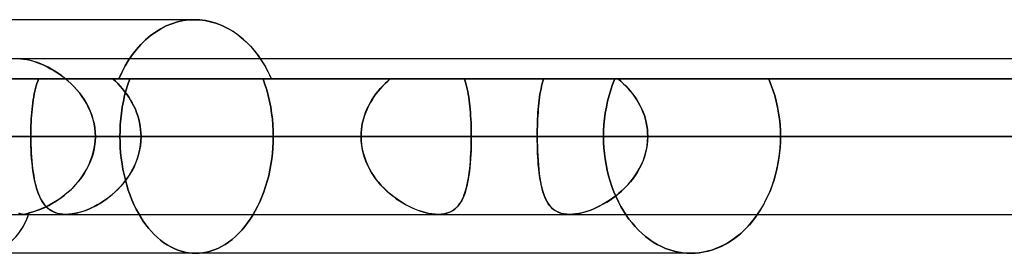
# Model space of a CAD drawing. Header units: millimetres. Extents: x -243 to 243, y -92 to 86.
# Tile 38 of 81: x -44.64 to -33.32, y -17.6 to -14.91. Entities that reach past the tile are written whole.
import ezdxf

# ---------------------------------------------------------------- set-up
doc = ezdxf.new("R2010")
doc.units = ezdxf.units.MM
doc.layers.add('MAIN-1', color=7, linetype='Continuous')

msp = doc.modelspace()

# ---------------------------------------------------------------- linework, layer by layer
at = {"layer": 'MAIN-1'}
for p, q in [((-42.629, -14.915), (-45.503, -14.915)), ((-42.629, -14.915), (-45.503, -14.915)), ((-42.89, -14.961), (-42.824, -14.941)), ((-42.824, -14.941), (-42.89, -14.961)), ((-42.824, -14.941), (-42.759, -14.926)), ((-42.759, -14.926), (-42.824, -14.941)), ((-42.759, -14.926), (-42.693, -14.918)), ((-42.693, -14.918), (-42.759, -14.926)), ((-42.693, -14.918), (-42.629, -14.915)), ((-42.629, -14.915), (-42.693, -14.918)), ((-42.629, -14.915), (-42.568, -14.918)), ((-42.566, -14.918), (-42.629, -14.915)), ((-42.568, -14.918), (-42.507, -14.925)), ((-42.501, -14.926), (-42.566, -14.918)), ((-42.507, -14.925), (-42.444, -14.938)), ((-42.437, -14.94), (-42.501, -14.926)), ((-42.444, -14.938), (-42.382, -14.956)), ((-42.372, -14.959), (-42.437, -14.94)), ((-43.078, -15.057), (-43.017, -15.019)), ((-43.017, -15.019), (-43.078, -15.057)), ((-43.017, -15.019), (-42.954, -14.987)), ((-42.954, -14.987), (-43.017, -15.019)), ((-42.954, -14.987), (-42.89, -14.961)), ((-42.89, -14.961), (-42.954, -14.987)), ((-42.382, -14.956), (-42.321, -14.979)), ((-42.308, -14.984), (-42.372, -14.959)), ((-42.321, -14.979), (-42.26, -15.007)), ((-42.245, -15.015), (-42.308, -14.984)), ((-42.26, -15.007), (-42.201, -15.041)), ((-42.184, -15.052), (-42.245, -15.015)), ((-42.201, -15.041), (-42.144, -15.079)), ((-42.125, -15.093), (-42.184, -15.052)), ((-43.247, -15.2), (-43.193, -15.148)), ((-43.193, -15.148), (-43.247, -15.2)), ((-43.193, -15.148), (-43.137, -15.1)), ((-43.137, -15.1), (-43.193, -15.148)), ((-43.137, -15.1), (-43.078, -15.057)), ((-43.078, -15.057), (-43.137, -15.1)), ((-42.144, -15.079), (-42.088, -15.122)), ((-42.068, -15.139), (-42.125, -15.093)), ((-42.088, -15.122), (-42.035, -15.169)), ((-42.014, -15.19), (-42.068, -15.139)), ((-43.343, -15.315), (-43.296, -15.256)), ((-43.296, -15.256), (-43.343, -15.315)), ((-43.296, -15.256), (-43.247, -15.2)), ((-43.247, -15.2), (-43.296, -15.256)), ((-42.035, -15.169), (-41.985, -15.22)), ((-41.963, -15.244), (-42.014, -15.19)), ((-41.985, -15.22), (-41.938, -15.273)), ((-41.916, -15.301), (-41.963, -15.244)), ((-41.938, -15.273), (-41.895, -15.33)), ((135.382, -15.363), (-135.382, -15.363)), ((135.382, -15.363), (-135.382, -15.363)), ((-44.629, -15.364), (-44.664, -15.362)), ((-44.664, -15.362), (-44.63, -15.364)), ((44.664, -15.363), (-44.664, -15.363)), ((44.664, -15.363), (-44.664, -15.363)), ((-44.63, -15.364), (-44.595, -15.367)), ((-44.593, -15.368), (-44.629, -15.364)), ((-44.595, -15.367), (-44.557, -15.374)), ((-44.555, -15.374), (-44.593, -15.368)), ((-44.557, -15.374), (-44.519, -15.382)), ((-44.515, -15.383), (-44.555, -15.374)), ((-44.519, -15.382), (-44.48, -15.393)), ((-44.476, -15.394), (-44.515, -15.383)), ((-44.48, -15.393), (-44.441, -15.406)), ((-44.435, -15.408), (-44.476, -15.394)), ((-43.427, -15.447), (-43.386, -15.379)), ((-43.386, -15.379), (-43.427, -15.447)), ((-43.386, -15.379), (-43.343, -15.315)), ((-43.343, -15.315), (-43.386, -15.379)), ((-41.872, -15.363), (-41.916, -15.301)), ((-41.895, -15.33), (-41.853, -15.391)), ((-41.848, -15.398), (-41.872, -15.363)), ((-41.853, -15.391), (-41.814, -15.455)), ((-44.441, -15.406), (-44.401, -15.421)), ((-44.394, -15.424), (-44.435, -15.408)), ((-44.401, -15.421), (-44.362, -15.438)), ((-44.354, -15.442), (-44.394, -15.424)), ((-44.362, -15.438), (-44.322, -15.457)), ((-44.313, -15.461), (-44.354, -15.442)), ((-44.322, -15.457), (-44.283, -15.478)), ((-44.273, -15.483), (-44.313, -15.461)), ((-44.283, -15.478), (-44.243, -15.501)), ((-44.233, -15.507), (-44.273, -15.483)), ((-44.243, -15.501), (-44.204, -15.526)), ((-44.194, -15.533), (-44.233, -15.507)), ((-43.465, -15.52), (-43.427, -15.447)), ((-43.427, -15.447), (-43.465, -15.52)), ((-41.826, -15.435), (-41.848, -15.398)), ((-41.804, -15.474), (-41.826, -15.435)), ((-41.814, -15.455), (-41.777, -15.524)), ((-41.783, -15.514), (-41.804, -15.474)), ((-43.375, -15.596), (-56.385, -15.596)), ((-56.385, -15.596), (-43.375, -15.596)), ((-47.543, -15.596), (-44.422, -15.596)), ((-44.422, -15.596), (-47.543, -15.596)), ((-47.543, -15.596), (-43.499, -15.596)), ((-43.499, -15.596), (-47.543, -15.596)), ((-43.375, -15.596), (-45.107, -15.596)), ((-45.107, -15.596), (-43.375, -15.596)), ((-44.422, -15.596), (-44.432, -15.622)), ((-44.432, -15.622), (-44.422, -15.596)), ((-44.422, -15.596), (-40.379, -15.596)), ((-40.379, -15.596), (-44.422, -15.596)), ((-44.204, -15.526), (-44.165, -15.553)), ((-44.155, -15.56), (-44.194, -15.533)), ((-44.165, -15.553), (-44.127, -15.581)), ((-44.118, -15.589), (-44.155, -15.56)), ((-44.127, -15.581), (-44.09, -15.612)), ((-44.081, -15.62), (-44.118, -15.589)), ((-44.09, -15.612), (-44.054, -15.645)), ((-44.045, -15.653), (-44.081, -15.62)), ((-43.568, -15.596), (-43.539, -15.622)), ((-43.568, -15.596), (-41.744, -15.596)), ((-43.539, -15.622), (-43.568, -15.596)), ((-39.525, -15.596), (-43.568, -15.596)), ((-43.568, -15.596), (-41.841, -15.596)), ((-41.841, -15.596), (-43.568, -15.596)), ((-43.499, -15.596), (-43.465, -15.52)), ((-43.465, -15.52), (-43.499, -15.596)), ((-40.379, -15.596), (-43.499, -15.596)), ((-43.499, -15.596), (-40.379, -15.596)), ((-43.396, -15.658), (-43.374, -15.596)), ((-43.374, -15.596), (-43.396, -15.658)), ((-41.841, -15.596), (-41.819, -15.658)), ((-41.819, -15.658), (-41.841, -15.596)), ((-37.797, -15.596), (-41.841, -15.596)), ((-41.841, -15.596), (-37.797, -15.596)), ((-41.763, -15.554), (-41.783, -15.514)), ((-41.777, -15.524), (-41.744, -15.596)), ((-41.744, -15.596), (-41.763, -15.554)), ((-41.744, -15.596), (-39.525, -15.596)), ((-41.744, -15.596), (-38.615, -15.596)), ((-38.615, -15.596), (-41.744, -15.596)), ((-41.744, -15.596), (41.744, -15.596)), ((41.744, -15.596), (-41.744, -15.596)), ((-40.408, -15.622), (-40.379, -15.596)), ((-40.379, -15.596), (-40.408, -15.622)), ((-39.516, -15.622), (-39.525, -15.596)), ((-39.525, -15.596), (-39.516, -15.622)), ((-37.797, -15.596), (-39.525, -15.596)), ((-39.525, -15.596), (-37.797, -15.596)), ((-38.615, -15.596), (-38.624, -15.623)), ((-38.624, -15.622), (-38.615, -15.596)), ((-38.615, -15.596), (38.615, -15.596)), ((38.615, -15.596), (-38.615, -15.596)), ((-37.822, -15.658), (-37.797, -15.596)), ((-37.797, -15.596), (-37.822, -15.658)), ((-37.728, -15.622), (-37.759, -15.596)), ((37.759, -15.596), (-37.759, -15.596)), ((-37.759, -15.596), (-37.729, -15.622)), ((-37.759, -15.596), (37.759, -15.596)), ((-37.759, -15.596), (-36.027, -15.596)), ((-36.027, -15.596), (-37.759, -15.596)), ((-36.027, -15.596), (-36.001, -15.658)), ((-36.001, -15.658), (-36.027, -15.596)), ((36.027, -15.596), (-36.027, -15.596)), ((-36.027, -15.596), (36.027, -15.596)), ((-44.457, -15.707), (-44.464, -15.737)), ((-44.464, -15.738), (-44.457, -15.707)), ((-44.449, -15.677), (-44.457, -15.707)), ((-44.457, -15.707), (-44.449, -15.677)), ((-44.441, -15.649), (-44.449, -15.677)), ((-44.449, -15.677), (-44.441, -15.649)), ((-44.432, -15.622), (-44.441, -15.649)), ((-44.441, -15.649), (-44.432, -15.622)), ((-44.054, -15.645), (-44.019, -15.679)), ((-44.011, -15.688), (-44.045, -15.653)), ((-44.019, -15.679), (-43.986, -15.716)), ((-43.979, -15.724), (-44.011, -15.688)), ((-43.986, -15.716), (-43.954, -15.753)), ((-43.948, -15.761), (-43.979, -15.724)), ((-43.539, -15.622), (-43.51, -15.65)), ((-43.511, -15.65), (-43.539, -15.622)), ((-43.483, -15.678), (-43.511, -15.65)), ((-43.51, -15.65), (-43.483, -15.678)), ((-43.483, -15.678), (-43.457, -15.708)), ((-43.457, -15.708), (-43.483, -15.678)), ((-43.457, -15.708), (-43.432, -15.739)), ((-43.432, -15.739), (-43.457, -15.708)), ((-43.432, -15.786), (-43.415, -15.721)), ((-43.415, -15.721), (-43.432, -15.786)), ((-43.415, -15.721), (-43.396, -15.658)), ((-43.396, -15.658), (-43.415, -15.721)), ((-41.819, -15.658), (-41.799, -15.722)), ((-41.799, -15.722), (-41.819, -15.658)), ((-41.799, -15.722), (-41.781, -15.787)), ((-41.781, -15.787), (-41.799, -15.722)), ((-40.519, -15.738), (-40.493, -15.707)), ((-40.492, -15.707), (-40.518, -15.737)), ((-40.493, -15.707), (-40.465, -15.677)), ((-40.465, -15.677), (-40.492, -15.707)), ((-40.465, -15.677), (-40.437, -15.649)), ((-40.437, -15.649), (-40.465, -15.677)), ((-40.437, -15.649), (-40.408, -15.622)), ((-40.408, -15.622), (-40.437, -15.649)), ((-39.508, -15.65), (-39.516, -15.622)), ((-39.516, -15.622), (-39.508, -15.65)), ((-39.5, -15.678), (-39.508, -15.65)), ((-39.508, -15.65), (-39.5, -15.678)), ((-39.493, -15.708), (-39.5, -15.678)), ((-39.5, -15.678), (-39.493, -15.708)), ((-39.487, -15.739), (-39.493, -15.708)), ((-39.493, -15.708), (-39.487, -15.739)), ((-38.651, -15.739), (-38.645, -15.708)), ((-38.645, -15.709), (-38.651, -15.739)), ((-38.645, -15.708), (-38.638, -15.678)), ((-38.639, -15.679), (-38.645, -15.709)), ((-38.631, -15.65), (-38.639, -15.679)), ((-38.638, -15.678), (-38.631, -15.65)), ((-38.631, -15.65), (-38.624, -15.622)), ((-38.624, -15.623), (-38.631, -15.65)), ((-37.863, -15.787), (-37.844, -15.722)), ((-37.844, -15.722), (-37.863, -15.787)), ((-37.844, -15.722), (-37.822, -15.658)), ((-37.822, -15.658), (-37.844, -15.722)), ((-37.729, -15.622), (-37.699, -15.649)), ((-37.699, -15.649), (-37.728, -15.622)), ((-37.67, -15.678), (-37.699, -15.649)), ((-37.699, -15.649), (-37.671, -15.677)), ((-37.671, -15.677), (-37.643, -15.706)), ((-37.643, -15.707), (-37.67, -15.678)), ((-37.643, -15.706), (-37.617, -15.737)), ((-37.616, -15.738), (-37.643, -15.707)), ((-36.001, -15.658), (-35.978, -15.721)), ((-35.978, -15.721), (-36.001, -15.658)), ((-35.978, -15.721), (-35.958, -15.786)), ((-35.958, -15.786), (-35.978, -15.721)), ((-44.482, -15.835), (-44.487, -15.87)), ((-44.487, -15.871), (-44.482, -15.836)), ((-44.477, -15.801), (-44.482, -15.835)), ((-44.482, -15.836), (-44.477, -15.802)), ((-44.471, -15.769), (-44.477, -15.801)), ((-44.477, -15.802), (-44.471, -15.769)), ((-44.464, -15.737), (-44.471, -15.769)), ((-44.471, -15.769), (-44.464, -15.738)), ((-43.954, -15.753), (-43.925, -15.793)), ((-43.919, -15.8), (-43.948, -15.761)), ((-43.925, -15.793), (-43.897, -15.834)), ((-43.893, -15.841), (-43.919, -15.8)), ((-43.897, -15.834), (-43.872, -15.877)), ((-43.868, -15.883), (-43.893, -15.841)), ((-43.446, -15.853), (-43.432, -15.786)), ((-43.432, -15.786), (-43.446, -15.853)), ((-43.432, -15.739), (-43.408, -15.771)), ((-43.407, -15.771), (-43.432, -15.739)), ((-43.408, -15.771), (-43.385, -15.804)), ((-43.385, -15.804), (-43.407, -15.771)), ((-43.385, -15.804), (-43.364, -15.838)), ((-43.363, -15.838), (-43.385, -15.804)), ((-43.364, -15.838), (-43.344, -15.872)), ((-43.344, -15.873), (-43.363, -15.838)), ((-41.781, -15.787), (-41.766, -15.853)), ((-41.766, -15.853), (-41.781, -15.787)), ((-40.61, -15.871), (-40.589, -15.836)), ((-40.588, -15.835), (-40.609, -15.87)), ((-40.589, -15.836), (-40.567, -15.802)), ((-40.566, -15.801), (-40.588, -15.835)), ((-40.567, -15.802), (-40.543, -15.769)), ((-40.543, -15.769), (-40.566, -15.801)), ((-40.518, -15.737), (-40.543, -15.769)), ((-40.543, -15.769), (-40.519, -15.738)), ((-39.481, -15.771), (-39.487, -15.739)), ((-39.487, -15.739), (-39.481, -15.771)), ((-39.476, -15.804), (-39.481, -15.771)), ((-39.481, -15.771), (-39.476, -15.804)), ((-39.471, -15.838), (-39.476, -15.804)), ((-39.476, -15.804), (-39.471, -15.838)), ((-39.467, -15.873), (-39.471, -15.838)), ((-39.471, -15.838), (-39.467, -15.872)), ((-38.666, -15.838), (-38.67, -15.873)), ((-38.67, -15.873), (-38.666, -15.838)), ((-38.662, -15.804), (-38.666, -15.838)), ((-38.666, -15.838), (-38.662, -15.804)), ((-38.657, -15.771), (-38.662, -15.804)), ((-38.662, -15.804), (-38.657, -15.771)), ((-38.651, -15.739), (-38.657, -15.771)), ((-38.657, -15.771), (-38.651, -15.739)), ((-37.88, -15.853), (-37.863, -15.787)), ((-37.863, -15.787), (-37.88, -15.853)), ((-37.617, -15.737), (-37.592, -15.768)), ((-37.591, -15.769), (-37.616, -15.738)), ((-37.592, -15.768), (-37.568, -15.801)), ((-37.567, -15.802), (-37.591, -15.769)), ((-37.568, -15.801), (-37.545, -15.835)), ((-37.545, -15.835), (-37.567, -15.802)), ((-37.524, -15.87), (-37.545, -15.835)), ((-37.545, -15.835), (-37.524, -15.869)), ((-35.958, -15.786), (-35.94, -15.853)), ((-35.94, -15.853), (-35.958, -15.786)), ((-44.5, -15.981), (-44.496, -15.943)), ((-44.496, -15.942), (-44.499, -15.979)), ((-44.492, -15.905), (-44.496, -15.942)), ((-44.496, -15.943), (-44.492, -15.907)), ((-44.487, -15.87), (-44.492, -15.905)), ((-44.492, -15.907), (-44.487, -15.871)), ((-43.872, -15.877), (-43.849, -15.921)), ((-43.846, -15.927), (-43.868, -15.883)), ((-43.849, -15.921), (-43.828, -15.966)), ((-43.826, -15.971), (-43.846, -15.927)), ((-43.468, -15.988), (-43.459, -15.92)), ((-43.459, -15.92), (-43.468, -15.988)), ((-43.459, -15.92), (-43.446, -15.853)), ((-43.446, -15.853), (-43.459, -15.92)), ((-43.344, -15.872), (-43.326, -15.908)), ((-43.325, -15.909), (-43.344, -15.873)), ((-43.326, -15.908), (-43.309, -15.945)), ((-43.309, -15.945), (-43.325, -15.909)), ((-43.309, -15.945), (-43.294, -15.982)), ((-43.294, -15.983), (-43.309, -15.945)), ((-41.766, -15.853), (-41.753, -15.92)), ((-41.753, -15.92), (-41.766, -15.853)), ((-41.753, -15.92), (-41.742, -15.988)), ((-41.742, -15.988), (-41.753, -15.92)), ((-40.662, -15.981), (-40.646, -15.943)), ((-40.645, -15.942), (-40.661, -15.979)), ((-40.646, -15.943), (-40.629, -15.907)), ((-40.628, -15.905), (-40.645, -15.942)), ((-40.629, -15.907), (-40.61, -15.871)), ((-40.609, -15.87), (-40.628, -15.905)), ((-39.467, -15.872), (-39.463, -15.908)), ((-39.463, -15.909), (-39.467, -15.873)), ((-39.463, -15.908), (-39.46, -15.945)), ((-39.459, -15.945), (-39.463, -15.909)), ((-39.46, -15.945), (-39.457, -15.982)), ((-39.457, -15.983), (-39.459, -15.945)), ((-38.68, -15.983), (-38.677, -15.946)), ((-38.677, -15.945), (-38.679, -15.983)), ((-38.674, -15.909), (-38.677, -15.945)), ((-38.677, -15.946), (-38.674, -15.909)), ((-38.67, -15.873), (-38.674, -15.909)), ((-38.674, -15.909), (-38.67, -15.873)), ((-37.906, -15.988), (-37.894, -15.92)), ((-37.894, -15.92), (-37.906, -15.988)), ((-37.894, -15.92), (-37.88, -15.853)), ((-37.88, -15.853), (-37.894, -15.92)), ((-37.524, -15.869), (-37.505, -15.905)), ((-37.505, -15.906), (-37.524, -15.87)), ((-37.505, -15.905), (-37.487, -15.942)), ((-37.487, -15.942), (-37.505, -15.906)), ((-37.471, -15.98), (-37.487, -15.942)), ((-37.487, -15.942), (-37.471, -15.979)), ((-35.94, -15.853), (-35.925, -15.92)), ((-35.925, -15.92), (-35.94, -15.853)), ((-35.925, -15.92), (-35.913, -15.988)), ((-35.913, -15.988), (-35.925, -15.92)), ((-44.505, -16.056), (-44.507, -16.096)), ((-44.507, -16.097), (-44.505, -16.058)), ((-44.503, -16.017), (-44.505, -16.056)), ((-44.505, -16.058), (-44.503, -16.019)), ((-44.499, -15.979), (-44.503, -16.017)), ((-44.503, -16.019), (-44.5, -15.981)), ((-43.828, -15.966), (-43.81, -16.013)), ((-43.809, -16.017), (-43.826, -15.971)), ((-43.81, -16.013), (-43.796, -16.061)), ((-43.795, -16.064), (-43.809, -16.017)), ((-43.796, -16.061), (-43.784, -16.109)), ((-43.784, -16.112), (-43.795, -16.064)), ((-43.482, -16.123), (-43.476, -16.056)), ((-43.476, -16.056), (-43.482, -16.123)), ((-43.476, -16.056), (-43.468, -15.988)), ((-43.468, -15.988), (-43.476, -16.056)), ((-43.294, -15.982), (-43.281, -16.02)), ((-43.281, -16.021), (-43.294, -15.983)), ((-43.281, -16.02), (-43.27, -16.059)), ((-43.27, -16.059), (-43.281, -16.021)), ((-43.27, -16.059), (-43.261, -16.098)), ((-43.261, -16.098), (-43.27, -16.059)), ((-41.742, -15.988), (-41.734, -16.056)), ((-41.734, -16.056), (-41.742, -15.988)), ((-41.734, -16.056), (-41.728, -16.124)), ((-41.728, -16.124), (-41.734, -16.056)), ((-40.697, -16.097), (-40.687, -16.058)), ((-40.687, -16.056), (-40.696, -16.096)), ((-40.675, -16.017), (-40.687, -16.056)), ((-40.687, -16.058), (-40.675, -16.019)), ((-40.661, -15.979), (-40.675, -16.017)), ((-40.675, -16.019), (-40.662, -15.981)), ((-39.457, -15.982), (-39.454, -16.02)), ((-39.454, -16.021), (-39.457, -15.983)), ((-39.454, -16.02), (-39.452, -16.059)), ((-39.452, -16.059), (-39.454, -16.021)), ((-39.45, -16.098), (-39.452, -16.059)), ((-39.452, -16.059), (-39.45, -16.098)), ((-38.684, -16.059), (-38.685, -16.098)), ((-38.685, -16.098), (-38.684, -16.06)), ((-38.682, -16.02), (-38.684, -16.059)), ((-38.684, -16.06), (-38.682, -16.021)), ((-38.679, -15.983), (-38.682, -16.02)), ((-38.682, -16.021), (-38.68, -15.983)), ((-37.921, -16.124), (-37.915, -16.056)), ((-37.915, -16.056), (-37.921, -16.124)), ((-37.915, -16.056), (-37.906, -15.988)), ((-37.906, -15.988), (-37.915, -16.056)), ((-37.471, -15.979), (-37.457, -16.018)), ((-37.457, -16.018), (-37.471, -15.98)), ((-37.445, -16.057), (-37.457, -16.018)), ((-37.457, -16.018), (-37.445, -16.057)), ((-37.435, -16.096), (-37.445, -16.057)), ((-37.445, -16.057), (-37.435, -16.096)), ((-35.913, -15.988), (-35.904, -16.056)), ((-35.904, -16.056), (-35.913, -15.988)), ((-35.904, -16.056), (-35.897, -16.123)), ((-35.897, -16.123), (-35.904, -16.056)), ((-44.51, -16.176), (-44.511, -16.217)), ((-44.511, -16.217), (-44.51, -16.177)), ((-44.509, -16.136), (-44.51, -16.176)), ((-44.51, -16.177), (-44.509, -16.137)), ((-44.507, -16.096), (-44.509, -16.136)), ((-44.509, -16.137), (-44.507, -16.097)), ((-43.784, -16.109), (-43.776, -16.158)), ((-43.776, -16.16), (-43.784, -16.112)), ((-43.776, -16.158), (-43.771, -16.207)), ((-43.771, -16.208), (-43.776, -16.16)), ((-43.485, -16.191), (-43.482, -16.123)), ((-43.482, -16.123), (-43.485, -16.191)), ((-43.261, -16.098), (-43.254, -16.137)), ((-43.253, -16.138), (-43.261, -16.098)), ((-43.254, -16.137), (-43.248, -16.177)), ((-43.248, -16.177), (-43.253, -16.138)), ((-43.248, -16.177), (-43.245, -16.217)), ((-43.245, -16.217), (-43.248, -16.177)), ((-41.728, -16.124), (-41.725, -16.191)), ((-41.725, -16.191), (-41.728, -16.124)), ((-40.71, -16.176), (-40.713, -16.217)), ((-40.713, -16.217), (-40.71, -16.177)), ((-40.704, -16.136), (-40.71, -16.176)), ((-40.71, -16.177), (-40.704, -16.137)), ((-40.696, -16.096), (-40.704, -16.136)), ((-40.704, -16.137), (-40.697, -16.097)), ((-39.449, -16.138), (-39.45, -16.098)), ((-39.45, -16.098), (-39.449, -16.137)), ((-39.449, -16.137), (-39.448, -16.177)), ((-39.448, -16.177), (-39.449, -16.138)), ((-39.447, -16.217), (-39.448, -16.177)), ((-39.448, -16.177), (-39.447, -16.217)), ((-38.687, -16.138), (-38.688, -16.177)), ((-38.688, -16.177), (-38.687, -16.138)), ((-38.688, -16.177), (-38.688, -16.217)), ((-38.688, -16.217), (-38.688, -16.177)), ((-38.685, -16.098), (-38.687, -16.138)), ((-38.687, -16.138), (-38.685, -16.098)), ((-37.925, -16.191), (-37.921, -16.124)), ((-37.921, -16.124), (-37.925, -16.191)), ((-37.427, -16.136), (-37.435, -16.096)), ((-37.435, -16.096), (-37.428, -16.136)), ((-37.428, -16.136), (-37.422, -16.176)), ((-37.422, -16.176), (-37.427, -16.136)), ((-37.419, -16.217), (-37.422, -16.176)), ((-37.422, -16.176), (-37.419, -16.217)), ((-35.897, -16.123), (-35.893, -16.191)), ((-35.893, -16.191), (-35.897, -16.123)), ((136.222, -16.258), (-136.222, -16.258)), ((-136.222, -16.258), (136.222, -16.258)), ((135.039, -16.258), (-135.039, -16.258)), ((-49.578, -16.258), (-44.511, -16.258)), ((-44.511, -16.258), (-49.578, -16.258)), ((-45.781, -16.258), (45.781, -16.258)), ((-40.714, -16.258), (-45.781, -16.258)), ((-45.781, -16.258), (-40.714, -16.258)), ((-45.108, -16.258), (45.108, -16.258)), ((45.108, -16.258), (-45.108, -16.258)), ((-43.486, -16.258), (-45.012, -16.258)), ((-45.012, -16.258), (-43.486, -16.258)), ((-44.511, -16.217), (-44.511, -16.258)), ((-44.511, -16.258), (-44.511, -16.217)), ((-44.511, -16.309), (-44.511, -16.258)), ((-44.511, -16.258), (-44.511, -16.305)), ((-44.511, -16.258), (-40.714, -16.258)), ((-40.714, -16.258), (-44.511, -16.258)), ((-43.771, -16.207), (-43.769, -16.258)), ((-43.769, -16.258), (-43.771, -16.208)), ((-43.769, -16.258), (-43.771, -16.314)), ((-43.771, -16.315), (-43.769, -16.258)), ((43.769, -16.258), (-43.769, -16.258)), ((-43.769, -16.258), (43.769, -16.258)), ((-43.769, -16.258), (-38.688, -16.258)), ((-38.688, -16.258), (-43.769, -16.258)), ((-43.486, -16.258), (-43.485, -16.191)), ((-43.485, -16.191), (-43.486, -16.258)), ((-43.486, -16.258), (-43.485, -16.319)), ((-43.485, -16.319), (-43.486, -16.258)), ((-43.244, -16.258), (-43.246, -16.31)), ((-43.246, -16.306), (-43.244, -16.258)), ((-43.245, -16.217), (-43.244, -16.258)), ((-43.244, -16.258), (-43.245, -16.217)), ((-39.447, -16.258), (-43.244, -16.258)), ((-43.244, -16.258), (-39.447, -16.258)), ((-43.244, -16.258), (-41.724, -16.258)), ((-41.724, -16.258), (-43.244, -16.258)), ((-41.725, -16.191), (-41.724, -16.258)), ((-41.724, -16.258), (-41.725, -16.191)), ((-41.725, -16.321), (-41.724, -16.258)), ((-41.724, -16.258), (-41.725, -16.321)), ((-40.714, -16.258), (-40.713, -16.217)), ((-40.713, -16.217), (-40.714, -16.258)), ((-40.714, -16.258), (-40.712, -16.305)), ((-40.712, -16.309), (-40.714, -16.258)), ((-39.447, -16.258), (-39.447, -16.217)), ((-39.447, -16.217), (-39.447, -16.258)), ((-39.447, -16.306), (-39.447, -16.258)), ((-39.447, -16.258), (-39.447, -16.31)), ((-37.926, -16.258), (-39.447, -16.258)), ((-39.447, -16.258), (-37.926, -16.258)), ((-38.688, -16.217), (-38.688, -16.258)), ((-38.688, -16.258), (-38.688, -16.217)), ((-38.688, -16.258), (-38.688, -16.314)), ((-38.688, -16.306), (-38.688, -16.258)), ((38.688, -16.258), (-38.688, -16.258)), ((-38.688, -16.258), (38.688, -16.258)), ((-37.926, -16.258), (-37.925, -16.191)), ((-37.925, -16.191), (-37.926, -16.258)), ((-37.926, -16.258), (-37.925, -16.321)), ((-37.925, -16.321), (-37.926, -16.258)), ((-37.417, -16.258), (-37.419, -16.217)), ((-37.419, -16.217), (-37.417, -16.258)), ((-37.419, -16.313), (-37.417, -16.258)), ((-37.417, -16.258), (-37.419, -16.305)), ((-37.417, -16.258), (37.417, -16.258)), ((37.417, -16.258), (-37.417, -16.258)), ((-37.417, -16.258), (-35.892, -16.258)), ((-35.892, -16.258), (-37.417, -16.258)), ((-35.893, -16.191), (-35.892, -16.258)), ((-35.892, -16.258), (-35.893, -16.191)), ((-35.893, -16.325), (-35.892, -16.258)), ((-35.892, -16.258), (-35.893, -16.319)), ((-44.511, -16.305), (-44.51, -16.353)), ((-44.51, -16.36), (-44.511, -16.309)), ((-44.51, -16.353), (-44.508, -16.4)), ((-44.508, -16.411), (-44.51, -16.36)), ((-44.508, -16.4), (-44.506, -16.447)), ((-44.505, -16.462), (-44.508, -16.411)), ((-43.789, -16.427), (-43.778, -16.371)), ((-43.778, -16.369), (-43.788, -16.424)), ((-43.771, -16.314), (-43.778, -16.369)), ((-43.778, -16.371), (-43.771, -16.315)), ((-43.485, -16.319), (-43.482, -16.382)), ((-43.482, -16.382), (-43.485, -16.319)), ((-43.482, -16.382), (-43.478, -16.445)), ((-43.478, -16.445), (-43.482, -16.382)), ((-43.26, -16.413), (-43.272, -16.464)), ((-43.268, -16.449), (-43.258, -16.402)), ((-43.251, -16.362), (-43.26, -16.413)), ((-43.258, -16.402), (-43.25, -16.354)), ((-43.246, -16.31), (-43.251, -16.362)), ((-43.25, -16.354), (-43.246, -16.306)), ((-41.733, -16.451), (-41.728, -16.386)), ((-41.728, -16.386), (-41.733, -16.451)), ((-41.728, -16.386), (-41.725, -16.321)), ((-41.725, -16.321), (-41.728, -16.386)), ((-40.712, -16.305), (-40.708, -16.353)), ((-40.707, -16.361), (-40.712, -16.309)), ((-40.708, -16.353), (-40.7, -16.4)), ((-40.698, -16.411), (-40.707, -16.361)), ((-40.7, -16.4), (-40.69, -16.447)), ((-40.686, -16.462), (-40.698, -16.411)), ((-39.45, -16.413), (-39.452, -16.464)), ((-39.451, -16.449), (-39.449, -16.402)), ((-39.448, -16.362), (-39.45, -16.413)), ((-39.449, -16.402), (-39.448, -16.354)), ((-39.448, -16.354), (-39.447, -16.306)), ((-39.447, -16.31), (-39.448, -16.362)), ((-38.687, -16.354), (-38.688, -16.306)), ((-38.688, -16.314), (-38.687, -16.37)), ((-38.686, -16.401), (-38.687, -16.354)), ((-38.687, -16.37), (-38.685, -16.425)), ((-38.684, -16.448), (-38.686, -16.401)), ((-37.925, -16.321), (-37.922, -16.386)), ((-37.922, -16.386), (-37.925, -16.321)), ((-37.922, -16.386), (-37.916, -16.451)), ((-37.916, -16.451), (-37.922, -16.386)), ((-37.431, -16.399), (-37.442, -16.445)), ((-37.436, -16.423), (-37.426, -16.368)), ((-37.424, -16.352), (-37.431, -16.399)), ((-37.426, -16.368), (-37.419, -16.313)), ((-37.419, -16.305), (-37.424, -16.352)), ((-35.904, -16.462), (-35.897, -16.393)), ((-35.896, -16.382), (-35.902, -16.445)), ((-35.897, -16.393), (-35.893, -16.325)), ((-35.893, -16.319), (-35.896, -16.382)), ((-44.506, -16.447), (-44.503, -16.493)), ((-44.502, -16.511), (-44.505, -16.462)), ((-44.503, -16.493), (-44.499, -16.538)), ((-44.497, -16.559), (-44.502, -16.511)), ((-43.823, -16.535), (-43.804, -16.482)), ((-43.803, -16.478), (-43.821, -16.531)), ((-43.804, -16.482), (-43.789, -16.427)), ((-43.788, -16.424), (-43.803, -16.478)), ((-43.478, -16.445), (-43.471, -16.508)), ((-43.471, -16.508), (-43.478, -16.445)), ((-43.471, -16.508), (-43.462, -16.571)), ((-43.462, -16.571), (-43.471, -16.508)), ((-43.288, -16.515), (-43.306, -16.564)), ((-43.297, -16.541), (-43.281, -16.495)), ((-43.272, -16.464), (-43.288, -16.515)), ((-43.281, -16.495), (-43.268, -16.449)), ((-41.75, -16.581), (-41.741, -16.516)), ((-41.741, -16.516), (-41.75, -16.581)), ((-41.741, -16.516), (-41.733, -16.451)), ((-41.733, -16.451), (-41.741, -16.516)), ((-40.69, -16.447), (-40.676, -16.493)), ((-40.67, -16.511), (-40.686, -16.462)), ((-40.676, -16.493), (-40.66, -16.538)), ((-40.652, -16.559), (-40.67, -16.511)), ((-39.455, -16.515), (-39.459, -16.564)), ((-39.457, -16.541), (-39.454, -16.495)), ((-39.452, -16.464), (-39.455, -16.515)), ((-39.454, -16.495), (-39.451, -16.449)), ((-38.685, -16.425), (-38.683, -16.48)), ((-38.682, -16.494), (-38.684, -16.448)), ((-38.683, -16.48), (-38.679, -16.534)), ((-38.679, -16.54), (-38.682, -16.494)), ((-37.916, -16.451), (-37.908, -16.516)), ((-37.908, -16.516), (-37.916, -16.451)), ((-37.908, -16.516), (-37.897, -16.581)), ((-37.897, -16.581), (-37.908, -16.516)), ((-37.455, -16.49), (-37.471, -16.535)), ((-37.468, -16.528), (-37.45, -16.476)), ((-37.442, -16.445), (-37.455, -16.49)), ((-37.45, -16.476), (-37.436, -16.423)), ((-35.91, -16.508), (-35.921, -16.571)), ((-35.914, -16.531), (-35.904, -16.462)), ((-35.902, -16.445), (-35.91, -16.508)), ((-44.499, -16.538), (-44.495, -16.582)), ((-44.492, -16.605), (-44.497, -16.559)), ((-44.495, -16.582), (-44.49, -16.625)), ((-44.486, -16.65), (-44.492, -16.605)), ((-44.49, -16.625), (-44.484, -16.667)), ((-43.901, -16.687), (-43.872, -16.638)), ((-43.869, -16.633), (-43.897, -16.681)), ((-43.872, -16.638), (-43.845, -16.588)), ((-43.843, -16.583), (-43.869, -16.633)), ((-43.845, -16.588), (-43.823, -16.535)), ((-43.821, -16.531), (-43.843, -16.583)), ((-43.462, -16.571), (-43.452, -16.634)), ((-43.452, -16.634), (-43.462, -16.571)), ((-43.452, -16.634), (-43.439, -16.696)), ((-43.439, -16.696), (-43.452, -16.634)), ((-43.36, -16.671), (-43.337, -16.629)), ((-43.328, -16.612), (-43.352, -16.658)), ((-43.337, -16.629), (-43.316, -16.586)), ((-43.306, -16.564), (-43.328, -16.612)), ((-43.316, -16.586), (-43.297, -16.541)), ((-41.762, -16.645), (-41.75, -16.581)), ((-41.75, -16.581), (-41.762, -16.645)), ((-40.66, -16.538), (-40.641, -16.582)), ((-40.63, -16.606), (-40.652, -16.559)), ((-40.641, -16.582), (-40.62, -16.625)), ((-40.606, -16.651), (-40.63, -16.606)), ((-40.62, -16.625), (-40.597, -16.667)), ((-39.47, -16.671), (-39.465, -16.629)), ((-39.463, -16.612), (-39.469, -16.658)), ((-39.465, -16.629), (-39.461, -16.586)), ((-39.459, -16.564), (-39.463, -16.612)), ((-39.461, -16.586), (-39.457, -16.541)), ((-38.679, -16.534), (-38.675, -16.586)), ((-38.676, -16.584), (-38.679, -16.54)), ((-38.671, -16.628), (-38.676, -16.584)), ((-38.675, -16.586), (-38.671, -16.637)), ((-38.667, -16.67), (-38.671, -16.628)), ((-38.671, -16.637), (-38.665, -16.686)), ((-37.897, -16.581), (-37.884, -16.645)), ((-37.884, -16.645), (-37.897, -16.581)), ((-37.543, -16.677), (-37.515, -16.629)), ((-37.511, -16.621), (-37.534, -16.662)), ((-37.515, -16.629), (-37.49, -16.58)), ((-37.49, -16.579), (-37.511, -16.621)), ((-37.49, -16.58), (-37.468, -16.528)), ((-37.471, -16.535), (-37.49, -16.579)), ((-35.934, -16.634), (-35.949, -16.696)), ((-35.942, -16.668), (-35.926, -16.6)), ((-35.921, -16.571), (-35.934, -16.634)), ((-35.926, -16.6), (-35.914, -16.531)), ((-44.48, -16.694), (-44.486, -16.65)), ((-44.484, -16.667), (-44.478, -16.707)), ((-44.473, -16.736), (-44.48, -16.694)), ((-44.478, -16.707), (-44.471, -16.746)), ((-44.464, -16.776), (-44.473, -16.736)), ((-44.471, -16.746), (-44.463, -16.783)), ((-43.968, -16.778), (-43.933, -16.734)), ((-43.929, -16.727), (-43.963, -16.772)), ((-43.933, -16.734), (-43.901, -16.687)), ((-43.897, -16.681), (-43.929, -16.727)), ((-43.442, -16.789), (-43.413, -16.751)), ((-43.409, -16.746), (-43.441, -16.788)), ((-43.439, -16.696), (-43.424, -16.757)), ((-43.424, -16.757), (-43.439, -16.696)), ((-43.413, -16.751), (-43.385, -16.712)), ((-43.379, -16.703), (-43.409, -16.746)), ((-43.385, -16.712), (-43.36, -16.671)), ((-43.352, -16.658), (-43.379, -16.703)), ((-41.792, -16.772), (-41.776, -16.709)), ((-41.776, -16.709), (-41.792, -16.772)), ((-41.776, -16.709), (-41.762, -16.645)), ((-41.762, -16.645), (-41.776, -16.709)), ((-40.579, -16.695), (-40.606, -16.651)), ((-40.597, -16.667), (-40.571, -16.707)), ((-40.55, -16.736), (-40.579, -16.695)), ((-40.571, -16.707), (-40.543, -16.746)), ((-40.519, -16.777), (-40.55, -16.736)), ((-40.543, -16.746), (-40.514, -16.783)), ((-39.49, -16.789), (-39.482, -16.751)), ((-39.482, -16.746), (-39.489, -16.788)), ((-39.475, -16.703), (-39.482, -16.746)), ((-39.482, -16.751), (-39.476, -16.712)), ((-39.476, -16.712), (-39.47, -16.671)), ((-39.469, -16.658), (-39.475, -16.703)), ((-38.662, -16.711), (-38.667, -16.67)), ((-38.665, -16.686), (-38.658, -16.733)), ((-38.656, -16.75), (-38.662, -16.711)), ((-38.658, -16.733), (-38.651, -16.779)), ((-38.649, -16.788), (-38.656, -16.75)), ((-37.884, -16.645), (-37.868, -16.709)), ((-37.868, -16.709), (-37.884, -16.645)), ((-37.868, -16.709), (-37.85, -16.772)), ((-37.85, -16.772), (-37.868, -16.709)), ((-37.587, -16.741), (-37.617, -16.778)), ((-37.607, -16.766), (-37.574, -16.722)), ((-37.56, -16.702), (-37.587, -16.741)), ((-37.574, -16.722), (-37.543, -16.677)), ((-37.534, -16.662), (-37.56, -16.702)), ((-35.981, -16.801), (-35.96, -16.735)), ((-35.949, -16.696), (-35.966, -16.757)), ((-35.96, -16.735), (-35.942, -16.668)), ((-44.455, -16.815), (-44.464, -16.776)), ((-44.463, -16.783), (-44.454, -16.819)), ((-44.445, -16.852), (-44.455, -16.815)), ((-44.454, -16.819), (-44.444, -16.853)), ((-44.434, -16.886), (-44.445, -16.852)), ((-44.444, -16.853), (-44.434, -16.886)), ((-44.085, -16.898), (-44.044, -16.861)), ((-44.037, -16.854), (-44.078, -16.892)), ((-44.044, -16.861), (-44.005, -16.821)), ((-43.999, -16.814), (-44.037, -16.854)), ((-44.005, -16.821), (-43.968, -16.778)), ((-43.963, -16.772), (-43.999, -16.814)), ((-43.51, -16.865), (-43.547, -16.9)), ((-43.54, -16.893), (-43.506, -16.86)), ((-43.475, -16.827), (-43.51, -16.865)), ((-43.506, -16.86), (-43.473, -16.826)), ((-43.441, -16.788), (-43.475, -16.827)), ((-43.473, -16.826), (-43.442, -16.789)), ((-43.424, -16.757), (-43.408, -16.817)), ((-43.408, -16.817), (-43.424, -16.757)), ((-43.408, -16.817), (-43.39, -16.875)), ((-43.39, -16.875), (-43.408, -16.817)), ((-41.831, -16.893), (-41.811, -16.833)), ((-41.811, -16.833), (-41.831, -16.893)), ((-41.811, -16.833), (-41.792, -16.772)), ((-41.792, -16.772), (-41.811, -16.833)), ((-40.486, -16.815), (-40.519, -16.777)), ((-40.514, -16.783), (-40.483, -16.819)), ((-40.451, -16.852), (-40.486, -16.815)), ((-40.483, -16.819), (-40.45, -16.853)), ((-40.415, -16.887), (-40.451, -16.852)), ((-40.45, -16.853), (-40.416, -16.886)), ((-39.508, -16.865), (-39.518, -16.9)), ((-39.516, -16.893), (-39.506, -16.86)), ((-39.498, -16.827), (-39.508, -16.865)), ((-39.506, -16.86), (-39.498, -16.826)), ((-39.489, -16.788), (-39.498, -16.827)), ((-39.498, -16.826), (-39.49, -16.789)), ((-38.651, -16.779), (-38.642, -16.822)), ((-38.641, -16.824), (-38.649, -16.788)), ((-38.642, -16.822), (-38.632, -16.863)), ((-38.633, -16.859), (-38.641, -16.824)), ((-38.624, -16.892), (-38.633, -16.859)), ((-38.632, -16.863), (-38.621, -16.901)), ((-37.85, -16.772), (-37.83, -16.833)), ((-37.83, -16.833), (-37.85, -16.772)), ((-37.83, -16.833), (-37.808, -16.893)), ((-37.808, -16.893), (-37.83, -16.833)), ((-37.72, -16.885), (-37.681, -16.848)), ((-37.68, -16.847), (-37.714, -16.879)), ((-37.681, -16.848), (-37.643, -16.808)), ((-37.647, -16.813), (-37.68, -16.847)), ((-37.617, -16.778), (-37.647, -16.813)), ((-37.643, -16.808), (-37.607, -16.766)), ((-36.03, -16.927), (-36.004, -16.865)), ((-35.986, -16.817), (-36.008, -16.875)), ((-36.004, -16.865), (-35.981, -16.801)), ((-35.966, -16.757), (-35.986, -16.817)), ((-44.422, -16.919), (-44.434, -16.886)), ((-44.434, -16.886), (-44.423, -16.916)), ((-44.423, -16.916), (-44.411, -16.945)), ((-44.409, -16.95), (-44.422, -16.919)), ((-44.411, -16.945), (-44.398, -16.973)), ((-44.394, -16.979), (-44.409, -16.95)), ((-44.398, -16.973), (-44.384, -16.998)), ((-44.379, -17.005), (-44.394, -16.979)), ((-44.215, -16.997), (-44.171, -16.967)), ((-44.163, -16.961), (-44.208, -16.992)), ((-44.171, -16.967), (-44.128, -16.934)), ((-44.12, -16.927), (-44.163, -16.961)), ((-44.128, -16.934), (-44.085, -16.898)), ((-44.078, -16.892), (-44.12, -16.927)), ((-43.625, -16.965), (-43.665, -16.993)), ((-43.649, -16.982), (-43.612, -16.954)), ((-43.586, -16.934), (-43.625, -16.965)), ((-43.612, -16.954), (-43.575, -16.925)), ((-43.547, -16.9), (-43.586, -16.934)), ((-43.575, -16.925), (-43.54, -16.893)), ((-43.39, -16.875), (-43.37, -16.932)), ((-43.37, -16.932), (-43.39, -16.875)), ((-43.37, -16.932), (-43.348, -16.987)), ((-43.348, -16.987), (-43.37, -16.932)), ((-41.877, -17.007), (-41.853, -16.951)), ((-41.853, -16.951), (-41.877, -17.007)), ((-41.853, -16.951), (-41.831, -16.893)), ((-41.831, -16.893), (-41.853, -16.951)), ((-40.416, -16.886), (-40.381, -16.916)), ((-40.377, -16.92), (-40.415, -16.887)), ((-40.381, -16.916), (-40.345, -16.945)), ((-40.339, -16.951), (-40.377, -16.92)), ((-40.345, -16.945), (-40.309, -16.973)), ((-40.299, -16.979), (-40.339, -16.951)), ((-40.309, -16.973), (-40.272, -16.998)), ((-40.259, -17.006), (-40.299, -16.979)), ((-39.543, -16.965), (-39.557, -16.993)), ((-39.551, -16.982), (-39.538, -16.954)), ((-39.53, -16.934), (-39.543, -16.965)), ((-39.538, -16.954), (-39.527, -16.925)), ((-39.518, -16.9), (-39.53, -16.934)), ((-39.527, -16.925), (-39.516, -16.893)), ((-38.613, -16.924), (-38.624, -16.892)), ((-38.621, -16.901), (-38.609, -16.937)), ((-38.602, -16.953), (-38.613, -16.924)), ((-38.609, -16.937), (-38.595, -16.97)), ((-38.59, -16.981), (-38.602, -16.953)), ((-38.595, -16.97), (-38.58, -17.001)), ((-37.822, -16.967), (-37.86, -16.993)), ((-37.846, -16.984), (-37.803, -16.953)), ((-37.785, -16.94), (-37.822, -16.967)), ((-37.808, -16.893), (-37.783, -16.951)), ((-37.783, -16.951), (-37.808, -16.893)), ((-37.803, -16.953), (-37.761, -16.92)), ((-37.749, -16.91), (-37.785, -16.94)), ((-37.783, -16.951), (-37.756, -17.007)), ((-37.756, -17.007), (-37.783, -16.951)), ((-37.761, -16.92), (-37.72, -16.885)), ((-37.714, -16.879), (-37.749, -16.91)), ((-36.059, -16.987), (-36.03, -16.927)), ((-36.033, -16.932), (-36.059, -16.987)), ((-36.008, -16.875), (-36.033, -16.932)), ((-44.441, -17.109), (-44.396, -17.092)), ((-44.392, -17.09), (-44.439, -17.108)), ((-44.396, -17.092), (-44.351, -17.072)), ((-44.345, -17.07), (-44.392, -17.09)), ((-44.384, -16.998), (-44.368, -17.021)), ((-44.362, -17.03), (-44.379, -17.005)), ((-44.368, -17.021), (-44.352, -17.043)), ((-44.344, -17.052), (-44.362, -17.03)), ((-44.352, -17.043), (-44.335, -17.063)), ((-44.351, -17.072), (-44.305, -17.05)), ((-44.299, -17.046), (-44.345, -17.07)), ((-44.325, -17.072), (-44.344, -17.052)), ((-44.335, -17.063), (-44.316, -17.081)), ((-44.304, -17.091), (-44.325, -17.072)), ((-44.316, -17.081), (-44.296, -17.097)), ((-44.305, -17.05), (-44.26, -17.024)), ((-44.282, -17.106), (-44.304, -17.091)), ((-44.253, -17.02), (-44.299, -17.046)), ((-44.26, -17.024), (-44.215, -16.997)), ((-44.208, -16.992), (-44.253, -17.02)), ((-43.884, -17.108), (-43.845, -17.092)), ((-43.83, -17.086), (-43.871, -17.103)), ((-43.845, -17.092), (-43.805, -17.074)), ((-43.788, -17.066), (-43.83, -17.086)), ((-43.805, -17.074), (-43.765, -17.054)), ((-43.747, -17.044), (-43.788, -17.066)), ((-43.765, -17.054), (-43.726, -17.032)), ((-43.706, -17.02), (-43.747, -17.044)), ((-43.726, -17.032), (-43.687, -17.008)), ((-43.665, -16.993), (-43.706, -17.02)), ((-43.687, -17.008), (-43.649, -16.982)), ((-43.348, -16.987), (-43.325, -17.04)), ((-43.325, -17.04), (-43.348, -16.987)), ((-43.325, -17.04), (-43.3, -17.091)), ((-43.3, -17.091), (-43.325, -17.04)), ((-43.3, -17.091), (-43.274, -17.139)), ((-43.274, -17.139), (-43.3, -17.091)), ((-41.93, -17.112), (-41.903, -17.061)), ((-41.903, -17.061), (-41.93, -17.112)), ((-41.903, -17.061), (-41.877, -17.007)), ((-41.877, -17.007), (-41.903, -17.061)), ((-40.272, -16.998), (-40.234, -17.021)), ((-40.219, -17.03), (-40.259, -17.006)), ((-40.234, -17.021), (-40.196, -17.043)), ((-40.178, -17.053), (-40.219, -17.03)), ((-40.196, -17.043), (-40.158, -17.063)), ((-40.137, -17.073), (-40.178, -17.053)), ((-40.158, -17.063), (-40.12, -17.081)), ((-40.097, -17.091), (-40.137, -17.073)), ((-40.12, -17.081), (-40.081, -17.097)), ((-40.056, -17.107), (-40.097, -17.091)), ((-39.658, -17.108), (-39.636, -17.092)), ((-39.628, -17.086), (-39.651, -17.103)), ((-39.636, -17.092), (-39.616, -17.074)), ((-39.608, -17.066), (-39.628, -17.086)), ((-39.616, -17.074), (-39.598, -17.054)), ((-39.59, -17.044), (-39.608, -17.066)), ((-39.598, -17.054), (-39.581, -17.032)), ((-39.573, -17.02), (-39.59, -17.044)), ((-39.581, -17.032), (-39.565, -17.008)), ((-39.557, -16.993), (-39.573, -17.02)), ((-39.565, -17.008), (-39.551, -16.982)), ((-38.576, -17.007), (-38.59, -16.981)), ((-38.58, -17.001), (-38.563, -17.029)), ((-38.561, -17.032), (-38.576, -17.007)), ((-38.563, -17.029), (-38.544, -17.054)), ((-38.544, -17.054), (-38.561, -17.032)), ((-38.544, -17.054), (-38.524, -17.076)), ((-38.526, -17.074), (-38.544, -17.054)), ((-38.506, -17.092), (-38.526, -17.074)), ((-38.524, -17.076), (-38.501, -17.096)), ((-38.485, -17.108), (-38.506, -17.092)), ((-38.066, -17.099), (-38.021, -17.081)), ((-38.015, -17.078), (-38.055, -17.095)), ((-38.021, -17.081), (-37.977, -17.06)), ((-37.976, -17.06), (-38.015, -17.078)), ((-37.977, -17.06), (-37.933, -17.037)), ((-37.937, -17.039), (-37.976, -17.06)), ((-37.898, -17.017), (-37.937, -17.039)), ((-37.933, -17.037), (-37.889, -17.012)), ((-37.86, -16.993), (-37.898, -17.017)), ((-37.889, -17.012), (-37.846, -16.984)), ((-37.756, -17.007), (-37.728, -17.061)), ((-37.728, -17.061), (-37.756, -17.007)), ((-37.728, -17.061), (-37.698, -17.112)), ((-37.698, -17.112), (-37.728, -17.061)), ((-36.116, -17.091), (-36.147, -17.139)), ((-36.122, -17.1), (-36.089, -17.045)), ((-36.087, -17.04), (-36.116, -17.091)), ((-36.089, -17.045), (-36.059, -16.987)), ((-36.059, -16.987), (-36.087, -17.04)), ((-135.382, -17.153), (135.382, -17.153)), ((-135.382, -17.153), (135.382, -17.153)), ((-44.628, -17.146), (-44.648, -17.138)), ((-44.648, -17.138), (-44.628, -17.146)), ((-44.609, -17.151), (-44.628, -17.146)), ((-44.628, -17.146), (-44.609, -17.151)), ((-44.59, -17.153), (-44.609, -17.151)), ((-44.609, -17.151), (-44.59, -17.153)), ((-44.591, -17.153), (44.591, -17.153)), ((-44.591, -17.153), (44.591, -17.153)), ((-44.58, -17.152), (-44.59, -17.153)), ((-44.59, -17.153), (-44.58, -17.152)), ((-44.59, -17.153), (-44.59, -17.153)), ((-44.59, -17.153), (-44.59, -17.153)), ((-44.59, -17.153), (-44.59, -17.153)), ((-44.59, -17.153), (-44.59, -17.153)), ((-44.59, -17.153), (-44.59, -17.153)), ((-44.59, -17.153), (-44.59, -17.153)), ((-44.57, -17.15), (-44.58, -17.152)), ((-44.58, -17.152), (-44.57, -17.15)), ((-44.56, -17.148), (-44.57, -17.15)), ((-44.57, -17.15), (-44.56, -17.148)), ((-44.55, -17.145), (-44.56, -17.148)), ((-44.56, -17.148), (-44.55, -17.145)), ((-44.54, -17.141), (-44.55, -17.145)), ((-44.55, -17.145), (-44.54, -17.141)), ((-44.531, -17.136), (-44.54, -17.141)), ((-44.54, -17.141), (-44.531, -17.136)), ((-44.485, -17.124), (-44.531, -17.136)), ((-44.531, -17.136), (-44.486, -17.124)), ((-44.486, -17.124), (-44.441, -17.109)), ((-44.439, -17.108), (-44.485, -17.124)), ((-44.296, -17.097), (-44.274, -17.111)), ((-44.258, -17.12), (-44.282, -17.106)), ((-44.274, -17.111), (-44.25, -17.124)), ((-44.232, -17.132), (-44.258, -17.12)), ((-44.25, -17.124), (-44.225, -17.134)), ((-44.204, -17.141), (-44.232, -17.132)), ((-44.225, -17.134), (-44.198, -17.142)), ((-44.174, -17.147), (-44.204, -17.141)), ((-44.198, -17.142), (-44.169, -17.148)), ((-44.142, -17.151), (-44.174, -17.147)), ((-44.169, -17.148), (-44.139, -17.151)), ((-44.109, -17.153), (-44.142, -17.151)), ((-44.139, -17.151), (-44.108, -17.153)), ((-44.109, -17.153), (-44.109, -17.153)), ((-44.108, -17.153), (-44.109, -17.153)), ((-44.072, -17.151), (-44.108, -17.153)), ((-44.108, -17.153), (-44.074, -17.151)), ((-44.108, -17.153), (-39.827, -17.153)), ((-44.108, -17.153), (-39.827, -17.153)), ((-44.108, -17.153), (-44.108, -17.153)), ((-44.108, -17.153), (-44.108, -17.153)), ((-44.108, -17.153), (-44.108, -17.153)), ((-44.108, -17.153), (-44.108, -17.153)), ((-44.074, -17.151), (-44.038, -17.148)), ((-44.034, -17.147), (-44.072, -17.151)), ((-44.038, -17.148), (-44.001, -17.141)), ((-43.995, -17.14), (-44.034, -17.147)), ((-44.001, -17.141), (-43.962, -17.132)), ((-43.954, -17.13), (-43.995, -17.14)), ((-43.962, -17.132), (-43.924, -17.121)), ((-43.913, -17.118), (-43.954, -17.13)), ((-43.924, -17.121), (-43.884, -17.108)), ((-43.871, -17.103), (-43.913, -17.118)), ((-43.274, -17.139), (-43.247, -17.185)), ((-43.247, -17.185), (-43.274, -17.139)), ((-43.247, -17.185), (-43.219, -17.229)), ((-43.219, -17.229), (-43.247, -17.185)), ((-41.988, -17.207), (-41.958, -17.161)), ((-41.958, -17.161), (-41.988, -17.207)), ((-41.958, -17.161), (-41.93, -17.112)), ((-41.93, -17.112), (-41.958, -17.161)), ((-40.081, -17.097), (-40.043, -17.111)), ((-40.016, -17.12), (-40.056, -17.107)), ((-40.043, -17.111), (-40.005, -17.124)), ((-39.976, -17.132), (-40.016, -17.12)), ((-40.005, -17.124), (-39.967, -17.134)), ((-39.937, -17.141), (-39.976, -17.132)), ((-39.967, -17.134), (-39.931, -17.142)), ((-39.899, -17.147), (-39.937, -17.141)), ((-39.931, -17.142), (-39.895, -17.148)), ((-39.862, -17.151), (-39.899, -17.147)), ((-39.895, -17.148), (-39.86, -17.151)), ((-39.827, -17.153), (-39.862, -17.151)), ((-39.86, -17.151), (-39.827, -17.153)), ((-39.827, -17.153), (-39.795, -17.151)), ((-39.793, -17.151), (-39.827, -17.153)), ((-39.795, -17.151), (-39.764, -17.148)), ((-39.76, -17.147), (-39.793, -17.151)), ((-39.764, -17.148), (-39.734, -17.141)), ((-39.73, -17.14), (-39.76, -17.147)), ((-39.734, -17.141), (-39.707, -17.132)), ((-39.701, -17.13), (-39.73, -17.14)), ((-39.707, -17.132), (-39.681, -17.121)), ((-39.675, -17.118), (-39.701, -17.13)), ((-39.681, -17.121), (-39.658, -17.108)), ((-39.651, -17.103), (-39.675, -17.118)), ((-38.501, -17.096), (-38.476, -17.113)), ((-38.462, -17.121), (-38.485, -17.108)), ((-38.476, -17.113), (-38.449, -17.127)), ((-38.436, -17.132), (-38.462, -17.121)), ((-38.449, -17.127), (-38.419, -17.138)), ((-38.409, -17.141), (-38.436, -17.132)), ((-38.419, -17.138), (-38.387, -17.146)), ((-38.38, -17.147), (-38.409, -17.141)), ((-38.387, -17.146), (-38.353, -17.151)), ((-38.349, -17.151), (-38.38, -17.147)), ((-38.353, -17.151), (-38.316, -17.153)), ((-38.316, -17.153), (-38.349, -17.151)), ((-38.316, -17.153), (-38.278, -17.151)), ((-38.282, -17.151), (-38.316, -17.153)), ((-38.316, -17.153), (38.316, -17.153)), ((-38.316, -17.153), (38.316, -17.153)), ((-38.247, -17.148), (-38.282, -17.151)), ((-38.278, -17.151), (-38.238, -17.146)), ((-38.21, -17.142), (-38.247, -17.148)), ((-38.238, -17.146), (-38.196, -17.139)), ((-38.172, -17.133), (-38.21, -17.142)), ((-38.196, -17.139), (-38.153, -17.128)), ((-38.133, -17.123), (-38.172, -17.133)), ((-38.153, -17.128), (-38.11, -17.115)), ((-38.094, -17.11), (-38.133, -17.123)), ((-38.11, -17.115), (-38.066, -17.099)), ((-38.055, -17.095), (-38.094, -17.11)), ((-37.698, -17.112), (-37.667, -17.161)), ((-37.667, -17.161), (-37.698, -17.112)), ((-37.667, -17.161), (-37.634, -17.207)), ((-37.634, -17.207), (-37.667, -17.161)), ((-36.226, -17.244), (-36.19, -17.2)), ((-36.179, -17.185), (-36.213, -17.229)), ((-36.19, -17.2), (-36.156, -17.152)), ((-36.147, -17.139), (-36.179, -17.185)), ((-36.156, -17.152), (-36.122, -17.1)), ((-43.219, -17.229), (-43.189, -17.271)), ((-43.189, -17.271), (-43.219, -17.229)), ((-43.189, -17.271), (-43.158, -17.311)), ((-43.158, -17.311), (-43.189, -17.271)), ((-43.158, -17.311), (-43.125, -17.349)), ((-43.125, -17.349), (-43.158, -17.311)), ((-42.086, -17.334), (-42.051, -17.293)), ((-42.051, -17.293), (-42.086, -17.334)), ((-42.051, -17.293), (-42.019, -17.251)), ((-42.019, -17.251), (-42.051, -17.293)), ((-42.019, -17.251), (-41.988, -17.207)), ((-41.988, -17.207), (-42.019, -17.251)), ((-37.634, -17.207), (-37.599, -17.251)), ((-37.599, -17.251), (-37.634, -17.207)), ((-37.599, -17.251), (-37.563, -17.293)), ((-37.563, -17.293), (-37.599, -17.251)), ((-37.563, -17.293), (-37.524, -17.334)), ((-37.524, -17.334), (-37.563, -17.293)), ((-36.286, -17.311), (-36.325, -17.349)), ((-36.303, -17.328), (-36.263, -17.287)), ((-36.248, -17.271), (-36.286, -17.311)), ((-36.263, -17.287), (-36.226, -17.244)), ((-36.213, -17.229), (-36.248, -17.271)), ((-43.125, -17.349), (-43.091, -17.385)), ((-43.091, -17.385), (-43.125, -17.349)), ((-43.091, -17.385), (-43.055, -17.419)), ((-43.055, -17.419), (-43.091, -17.385)), ((-43.055, -17.419), (-43.018, -17.45)), ((-43.018, -17.45), (-43.055, -17.419)), ((-42.197, -17.441), (-42.159, -17.407)), ((-42.159, -17.407), (-42.197, -17.441)), ((-42.159, -17.407), (-42.122, -17.372)), ((-42.122, -17.372), (-42.159, -17.407)), ((-42.122, -17.372), (-42.086, -17.334)), ((-42.086, -17.334), (-42.122, -17.372)), ((-37.524, -17.334), (-37.484, -17.372)), ((-37.484, -17.372), (-37.524, -17.334)), ((-37.484, -17.372), (-37.442, -17.407)), ((-37.442, -17.407), (-37.484, -17.372)), ((-37.442, -17.407), (-37.399, -17.441)), ((-37.399, -17.441), (-37.442, -17.407)), ((-36.408, -17.419), (-36.451, -17.45)), ((-36.432, -17.437), (-36.388, -17.403)), ((-36.365, -17.385), (-36.408, -17.419)), ((-36.388, -17.403), (-36.345, -17.367)), ((-36.325, -17.349), (-36.365, -17.385)), ((-36.345, -17.367), (-36.303, -17.328)), ((-43.018, -17.45), (-42.981, -17.479)), ((-42.981, -17.479), (-43.018, -17.45)), ((-42.981, -17.479), (-42.942, -17.504)), ((-42.942, -17.504), (-42.981, -17.479)), ((-42.942, -17.504), (-42.902, -17.527)), ((-42.902, -17.527), (-42.942, -17.504)), ((-42.902, -17.527), (-42.862, -17.546)), ((-42.862, -17.546), (-42.902, -17.527)), ((-42.404, -17.56), (-42.361, -17.543)), ((-42.361, -17.543), (-42.404, -17.56)), ((-42.361, -17.543), (-42.319, -17.522)), ((-42.319, -17.522), (-42.361, -17.543)), ((-42.319, -17.522), (-42.278, -17.498)), ((-42.278, -17.498), (-42.319, -17.522)), ((-42.278, -17.498), (-42.237, -17.471)), ((-42.237, -17.471), (-42.278, -17.498)), ((-42.237, -17.471), (-42.197, -17.441)), ((-42.197, -17.441), (-42.237, -17.471)), ((-37.399, -17.441), (-37.354, -17.471)), ((-37.354, -17.471), (-37.399, -17.441)), ((-37.354, -17.471), (-37.308, -17.498)), ((-37.308, -17.498), (-37.354, -17.471)), ((-37.308, -17.498), (-37.261, -17.522)), ((-37.261, -17.522), (-37.308, -17.498)), ((-37.261, -17.522), (-37.213, -17.543)), ((-37.213, -17.543), (-37.261, -17.522)), ((-37.213, -17.543), (-37.164, -17.56)), ((-37.164, -17.56), (-37.213, -17.543)), ((-36.673, -17.559), (-36.623, -17.542)), ((-36.588, -17.527), (-36.635, -17.546)), ((-36.623, -17.542), (-36.574, -17.52)), ((-36.541, -17.504), (-36.588, -17.527)), ((-36.574, -17.52), (-36.526, -17.496)), ((-36.496, -17.479), (-36.541, -17.504)), ((-36.526, -17.496), (-36.479, -17.468)), ((-36.451, -17.45), (-36.496, -17.479)), ((-36.479, -17.468), (-36.432, -17.437)), ((-42.616, -17.6), (-50.81, -17.6)), ((-42.616, -17.6), (-45.114, -17.6)), ((-36.921, -17.6), (-45.114, -17.6)), ((-36.921, -17.6), (-44.815, -17.6)), ((-42.862, -17.546), (-42.821, -17.563)), ((-42.821, -17.563), (-42.862, -17.546)), ((-42.821, -17.563), (-42.78, -17.576)), ((-42.78, -17.576), (-42.821, -17.563)), ((-42.78, -17.576), (-42.739, -17.587)), ((-42.739, -17.587), (-42.78, -17.576)), ((-42.739, -17.587), (-42.698, -17.594)), ((-42.698, -17.594), (-42.739, -17.587)), ((-42.698, -17.594), (-42.657, -17.599)), ((-42.657, -17.599), (-42.698, -17.594)), ((-42.657, -17.599), (-42.616, -17.6)), ((-42.616, -17.6), (-42.657, -17.599)), ((-42.616, -17.6), (-42.574, -17.598)), ((-42.574, -17.598), (-42.616, -17.6)), ((-42.574, -17.598), (-42.532, -17.594)), ((-42.532, -17.594), (-42.574, -17.598)), ((-42.532, -17.594), (-42.489, -17.586)), ((-42.489, -17.586), (-42.532, -17.594)), ((-42.489, -17.586), (-42.447, -17.575)), ((-42.447, -17.575), (-42.489, -17.586)), ((-42.447, -17.575), (-42.404, -17.56)), ((-42.404, -17.56), (-42.447, -17.575)), ((-37.164, -17.56), (-37.115, -17.575)), ((-37.115, -17.575), (-37.164, -17.56)), ((-37.115, -17.575), (-37.066, -17.586)), ((-37.066, -17.586), (-37.115, -17.575)), ((-37.066, -17.586), (-37.017, -17.594)), ((-37.017, -17.594), (-37.066, -17.586)), ((-37.017, -17.594), (-36.969, -17.598)), ((-36.969, -17.598), (-37.017, -17.594)), ((-36.969, -17.598), (-36.92, -17.6)), ((-36.92, -17.6), (-36.969, -17.598)), ((-36.92, -17.6), (-36.872, -17.598)), ((-36.874, -17.599), (-36.92, -17.6)), ((-36.826, -17.594), (-36.874, -17.599)), ((-36.872, -17.598), (-36.822, -17.594)), ((-36.779, -17.587), (-36.826, -17.594)), ((-36.822, -17.594), (-36.773, -17.585)), ((-36.731, -17.576), (-36.779, -17.587)), ((-36.773, -17.585), (-36.723, -17.574)), ((-36.683, -17.563), (-36.731, -17.576)), ((-36.723, -17.574), (-36.673, -17.559)), ((-36.635, -17.546), (-36.683, -17.563))]:
    msp.add_line(p, q, dxfattribs=at)
for start_param, end_param in [(-2.834229, -2.589567), (-2.834229, -2.606257), (-2.606257, -2.589567), (2.835944, 3.448956)]:
    msp.add_ellipse((-45.503, -16.258), major_axis=(-0.656, 1.28), ratio=0.615764, start_param=start_param, end_param=end_param, dxfattribs=at)

doc.saveas('drawing.dxf')
